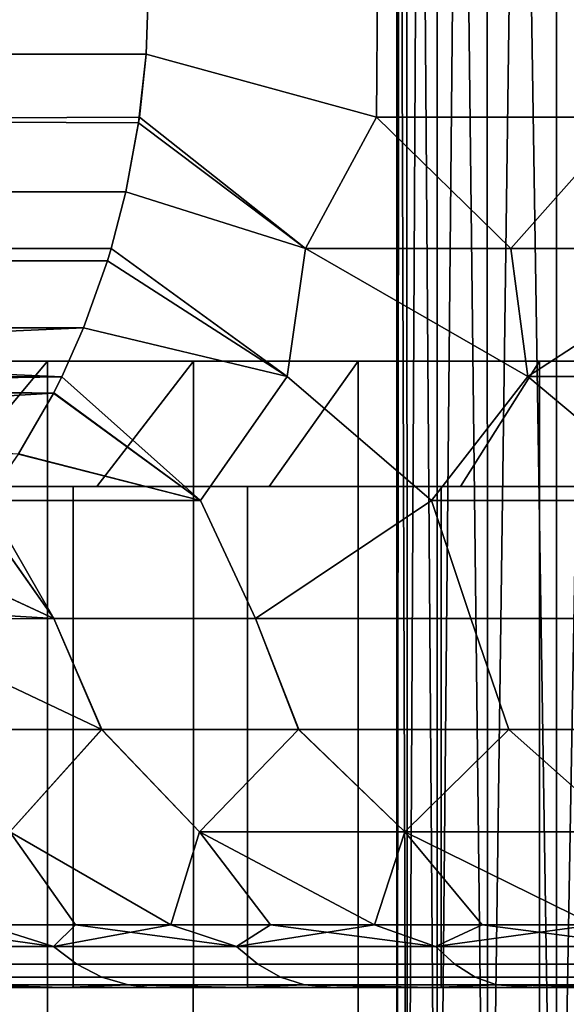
# Model space of a CAD drawing. Header units: metres. Extents: x -109 to 109, y -100 to 76.
# Tile 11 of 256: x -84.91 to -82.72, y 1.93 to 5.86. Entities that reach past the tile are written whole.
import ezdxf

# ---------------------------------------------------------------- set-up
doc = ezdxf.new("R2010")
doc.units = ezdxf.units.M
doc.layers.add('solid_21062310', color=7, linetype='CONTINUOUS')

msp = doc.modelspace()

# ---------------------------------------------------------------- linework, layer by layer
at = {"layer": 'solid_21062310'}
for points in [[(-83.389877, 8.999999, -0.373559), (-83.400002, 9), (-83.400002, -0.5), (-83.358597, -0.5, -0.750837)], [(-83.389877, 8.999999, 0.37356), (-83.400002, -0.5), (-83.400002, 9)], [(-83.358597, -0.5, 0.750837), (-83.400002, -0.5), (-83.389877, 8.999999, 0.37356), (-83.35955, 8.999998, 0.746019)], [(-83.358597, -0.5, -0.750837), (-83.35955, 8.999998, -0.746019), (-83.389877, 8.999999, -0.373559)], [(-83.358597, -0.5, -0.750837), (-83.238586, -0.5, -1.483732), (-83.309105, 8.999997, -1.116286), (-83.35955, 8.999998, -0.746019)], [(-83.358597, -0.5, 0.750837), (-83.35955, 8.999998, 0.746019), (-83.309105, 8.999997, 1.116287)], [(-83.238586, -0.5, 1.483732), (-83.358597, -0.5, 0.750837), (-83.309105, 8.999997, 1.116287), (-83.238686, 8.999996, 1.483276)], [(-83.238586, -0.5, -1.483732), (-83.238686, 8.999996, -1.483275), (-83.309105, 8.999997, -1.116286)], [(-83.238586, -0.5, -1.483732), (-83.038536, -0.5, -2.202736), (-83.148506, 8.999996, -1.845908), (-83.238686, 8.999996, -1.483275)], [(-83.238586, -0.5, 1.483732), (-83.238686, 8.999996, 1.483276), (-83.148506, 8.999996, 1.845909)], [(-83.038536, -0.5, 2.202736), (-83.238586, -0.5, 1.483732), (-83.148506, 8.999996, 1.845909), (-83.038826, 8.999995, 2.203115)], [(-83.038536, -0.5, -2.202736), (-83.038826, 8.999995, -2.203113), (-83.148506, 8.999996, -1.845908)], [(-82.761948, -0.5, -2.897876), (-82.909981, 8.999995, -2.553854), (-83.038826, 8.999995, -2.203113), (-83.038536, -0.5, -2.202736)], [(-83.038536, -0.5, 2.202736), (-83.038826, 8.999995, 2.203115), (-82.909981, 8.999995, 2.553857)], [(-82.761948, -0.5, 2.897876), (-83.038536, -0.5, 2.202736), (-82.909981, 8.999995, 2.553857), (-82.762321, 8.999996, 2.897117)], [(-82.761948, -0.5, -2.897876), (-82.762329, 8.999996, -2.897114), (-82.909981, 8.999995, -2.553854)], [(-82.41227, -0.5, -3.556656), (-82.596298, 8.999996, -3.231897), (-82.762329, 8.999996, -2.897114), (-82.761948, -0.5, -2.897876)], [(-82.761948, -0.5, 2.897876), (-82.762321, 8.999996, 2.897117), (-82.596298, 8.999996, 3.2319)], [(-82.41227, -0.5, 3.556656), (-82.761948, -0.5, 2.897876), (-82.596298, 8.999996, 3.2319), (-82.412369, 8.999996, 3.557232)], [(-89.383408, 5.726114, -1.685285), (-89.392303, 6, -1.669873), (-84.392303, 6, -10.330127), (-84.401192, 5.726094, -10.314729)], [(-84.401207, 5.726107, 10.314714), (-84.392303, 6, 10.330127), (-89.392303, 6, 1.669873), (-89.383415, 5.726089, 1.685272)], [(-84.401207, 5.726107, 10.314714), (-83.48172, 5.474116, 10.933219), (-83.477249, 6, 10.968957), (-84.392303, 6, 10.330127)], [(-84.401192, 5.726094, -10.314729), (-84.392303, 6, -10.330127), (-83.477249, 6, -10.968957), (-83.481728, 5.474116, -10.933214)], [(-82.478622, 5.474116, -11.512418), (-83.481728, 5.474116, -10.933214), (-83.477249, 6, -10.968957), (-82.510773, 6, -11.526952)], [(-83.48172, 5.474116, 10.933219), (-82.478607, 5.474116, 11.512426), (-82.510773, 6, 11.526952), (-83.477249, 6, 10.968957)], [(-84.431473, 5.45202, 10.262285), (-84.401207, 5.726107, 10.314714), (-89.383415, 5.726089, 1.685272), (-89.356354, 5.473985, 1.732144)], [(-89.353134, 5.452032, -1.737712), (-89.383408, 5.726114, -1.685285), (-84.401192, 5.726094, -10.314729), (-84.428261, 5.473985, -10.267856)], [(-83.764702, 4.950438, 10.646131), (-83.48172, 5.474116, 10.933219), (-84.401207, 5.726107, 10.314714), (-84.431473, 5.45202, 10.262285)], [(-83.76474, 4.950438, -10.646109), (-84.428261, 5.473985, -10.267856), (-84.401192, 5.726094, -10.314729), (-83.481728, 5.474116, -10.933214)], [(-84.431473, 5.45202, 10.262285), (-89.356354, 5.473985, 1.732144), (-89.301712, 5.175961, 1.826787), (-84.482841, 5.176188, 10.173311)], [(-89.353134, 5.452032, -1.737712), (-84.428261, 5.473985, -10.267856), (-84.482895, 5.17598, -10.173221), (-89.301773, 5.176205, -1.826683)], [(-83.76474, 4.950438, -10.646109), (-84.482895, 5.17598, -10.173221), (-84.428261, 5.473985, -10.267856)], [(-82.945328, 4.950438, -11.161263), (-83.76474, 4.950438, -10.646109), (-83.481728, 5.474116, -10.933214)], [(-83.764702, 4.950438, 10.646131), (-82.945282, 4.950438, 11.161289), (-83.48172, 5.474116, 10.933219)], [(-82.945328, 4.950438, -11.161263), (-83.481728, 5.474116, -10.933214), (-82.478622, 5.474116, -11.512418)], [(-82.945282, 4.950438, 11.161289), (-82.478607, 5.474116, 11.512426), (-83.48172, 5.474116, 10.933219)], [(-82.089569, 4.950438, -11.613474), (-82.945328, 4.950438, -11.161263), (-82.478622, 5.474116, -11.512418)], [(-82.945282, 4.950438, 11.161289), (-82.089508, 4.950438, 11.613502), (-82.478607, 5.474116, 11.512426)], [(-84.482841, 5.176188, 10.173311), (-83.764702, 4.950438, 10.646131), (-84.431473, 5.45202, 10.262285)], [(-89.243744, 4.950129, -1.927185), (-89.301773, 5.176205, -1.826683), (-84.482895, 5.17598, -10.173221), (-84.540871, 4.950128, -10.072809)], [(-84.540863, 4.950129, 10.072815), (-84.482841, 5.176188, 10.173311), (-89.301712, 5.175961, 1.826787), (-89.243744, 4.950128, 1.927191)], [(-83.83876, 4.438566, -10.4261), (-84.540871, 4.950128, -10.072809), (-84.482895, 5.17598, -10.173221), (-83.76474, 4.950438, -10.646109)], [(-83.838715, 4.438566, 10.426132), (-83.764702, 4.950438, 10.646131), (-84.482841, 5.176188, 10.173311), (-84.540863, 4.950129, 10.072815)], [(-89.228912, 4.900879, -1.952881), (-89.243744, 4.950129, -1.927185), (-84.540871, 4.950128, -10.072809), (-84.555824, 4.900474, -10.046898)], [(-84.555702, 4.90086, 10.047108), (-84.540863, 4.950129, 10.072815), (-89.243744, 4.950128, 1.927191), (-89.228775, 4.900449, 1.953116)], [(-83.83876, 4.438566, -10.4261), (-84.555824, 4.900474, -10.046898), (-84.540871, 4.950128, -10.072809)], [(-83.838715, 4.438566, 10.426132), (-84.540863, 4.950129, 10.072815), (-84.555702, 4.90086, 10.047108)], [(-83.262169, 3.94426, -10.581705), (-83.83876, 4.438566, -10.4261), (-83.76474, 4.950438, -10.646109), (-82.876572, 4.438566, -11.040849)], [(-83.262161, 3.94426, 10.58171), (-82.876518, 4.438566, 11.040877), (-83.764702, 4.950438, 10.646131), (-83.838715, 4.438566, 10.426132)], [(-82.876572, 4.438566, -11.040849), (-83.76474, 4.950438, -10.646109), (-82.945328, 4.950438, -11.161263)], [(-82.876518, 4.438566, 11.040877), (-82.945282, 4.950438, 11.161289), (-83.764702, 4.950438, 10.646131)], [(-82.876572, 4.438566, -11.040849), (-82.945328, 4.950438, -11.161263), (-82.089569, 4.950438, -11.613474)], [(-82.876518, 4.438566, 11.040877), (-81.863182, 4.438566, 11.567076), (-82.089508, 4.950438, 11.613502), (-82.945282, 4.950438, 11.161289)], [(-82.285049, 3.94426, -11.145969), (-82.876572, 4.438566, -11.040849), (-82.089569, 4.950438, -11.613474), (-81.863235, 4.438566, -11.56705)], [(-89.228912, 4.900879, -1.952881), (-84.555824, 4.900474, -10.046898), (-84.651985, 4.633152, -9.88035), (-89.132858, 4.633708, -2.119251)], [(-84.555702, 4.90086, 10.047108), (-89.228775, 4.900449, 1.953116), (-89.132614, 4.633123, 2.119669), (-84.651764, 4.633686, 9.880733)], [(-83.83876, 4.438566, -10.4261), (-84.651985, 4.633152, -9.88035), (-84.555824, 4.900474, -10.046898)], [(-84.651764, 4.633686, 9.880733), (-83.838715, 4.438566, 10.426132), (-84.555702, 4.90086, 10.047108)], [(-89.132858, 4.633708, -2.119251), (-84.651985, 4.633152, -9.88035), (-84.738762, 4.437938, -9.73004)], [(-89.132858, 4.633708, -2.119251), (-84.738762, 4.437938, -9.73004), (-89.04586, 4.437945, -2.269935)], [(-84.651764, 4.633686, 9.880733), (-89.132614, 4.633123, 2.119669), (-89.045845, 4.437938, 2.26996)], [(-84.651764, 4.633686, 9.880733), (-89.045845, 4.437938, 2.26996), (-84.738754, 4.437945, 9.730064)], [(-84.1847, 3.94426, -9.932011), (-84.738762, 4.437938, -9.73004), (-84.651985, 4.633152, -9.88035), (-83.83876, 4.438566, -10.4261)], [(-84.184669, 3.94426, 9.932033), (-83.838715, 4.438566, 10.426132), (-84.651764, 4.633686, 9.880733), (-84.738754, 4.437945, 9.730064)], [(-85.212128, 4, 5.819783), (-85.739479, 4, 4.940364), (-85.29937, 4.500002, 4.703361), (-84.79599, 4.500002, 5.543202)], [(-85.212128, 4, -5.819783), (-84.79599, 4.500002, -5.543202), (-85.29937, 4.500002, -4.703361), (-85.739479, 4, -4.940364)], [(-84.79599, 4.500002, 5.543202), (-85.29937, 4.500002, 4.703361), (-85.299553, -0.5, 4.702264), (-84.795074, -0.5, 5.544283)], [(-85.29937, 4.500002, -4.703361), (-84.79599, 4.500002, -5.543202), (-84.795074, -0.5, -5.544283), (-85.299553, -0.5, -4.702264)], [(-84.598106, 4, 6.647877), (-85.212128, 4, 5.819783), (-84.79599, 4.500002, 5.543202), (-84.212715, 4.500002, 6.329659)], [(-85.212128, 4, -5.819783), (-84.598106, 4, -6.647877), (-84.212715, 4.500002, -6.329659), (-84.79599, 4.500002, -5.543202)], [(-84.212715, 4.500002, 6.329659), (-84.79599, 4.500002, 5.543202), (-84.795074, -0.5, 5.544283), (-84.213356, -0.5, 6.328401)], [(-84.79599, 4.500002, -5.543202), (-84.212715, 4.500002, -6.329659), (-84.213356, -0.5, -6.328401), (-84.795074, -0.5, -5.544283)], [(-84.598106, 4, 6.647877), (-84.212715, 4.500002, 6.329659), (-83.555161, 4.500002, 7.055158), (-83.90963, 4, 7.407413)], [(-84.598106, 4, -6.647877), (-83.90963, 4, -7.407413), (-83.555161, 4.500002, -7.055158), (-84.212715, 4.500002, -6.329659)], [(-83.555161, 4.500002, 7.055158), (-84.212715, 4.500002, 6.329659), (-84.213356, -0.5, 6.328401), (-83.553902, -0.5, 7.056046)], [(-84.212715, 4.500002, -6.329659), (-83.555161, 4.500002, -7.055158), (-83.553902, -0.5, -7.056046), (-84.213356, -0.5, -6.328401)], [(-83.145523, 4, 8.099907), (-83.90963, 4, 7.407413), (-83.555161, 4.500002, 7.055158), (-82.829659, 4.500002, 7.712712)], [(-83.90963, 4, -7.407413), (-83.145523, 4, -8.099907), (-82.829659, 4.500002, -7.712712), (-83.555161, 4.500002, -7.055158)], [(-83.555161, 4.500002, 7.055158), (-83.553902, -0.5, 7.056046), (-82.830612, -0.5, 7.711672), (-82.829659, 4.500002, 7.712712)], [(-83.555161, 4.500002, -7.055158), (-82.829659, 4.500002, -7.712712), (-82.830612, -0.5, -7.711672), (-83.553902, -0.5, -7.056046)], [(-82.322098, 4, 8.710779), (-83.145523, 4, 8.099907), (-82.829659, 4.500002, 7.712712), (-82.043205, 4.500002, 8.295988)], [(-82.322098, 4, -8.710779), (-82.043205, 4.500002, -8.295988), (-82.829659, 4.500002, -7.712712), (-83.145523, 4, -8.099907)], [(-82.043205, 4.500002, 8.295988), (-82.829659, 4.500002, 7.712712), (-82.830612, -0.5, 7.711672), (-82.042038, -0.5, 8.296383)], [(-82.829659, 4.500002, -7.712712), (-82.043205, 4.500002, -8.295988), (-82.042038, -0.5, -8.296383), (-82.830612, -0.5, -7.711672)], [(-89.04586, 4.437945, -2.269935), (-84.738762, 4.437938, -9.73004), (-84.771164, 4.372959, -9.673921)], [(-89.013809, 4.373647, -2.325449), (-89.04586, 4.437945, -2.269935), (-84.771164, 4.372959, -9.673921)], [(-84.738754, 4.437945, 9.730064), (-89.045845, 4.437938, 2.26996), (-89.013428, 4.372931, 2.326105)], [(-84.770813, 4.373624, 9.67453), (-84.738754, 4.437945, 9.730064), (-89.013428, 4.372931, 2.326105)], [(-84.1847, 3.94426, -9.932011), (-84.771164, 4.372959, -9.673921), (-84.738762, 4.437938, -9.73004)], [(-84.184669, 3.94426, 9.932033), (-84.738754, 4.437945, 9.730064), (-84.770813, 4.373624, 9.67453)], [(-83.96447, 3.473081, -9.794284), (-84.1847, 3.94426, -9.932011), (-83.83876, 4.438566, -10.4261), (-83.262169, 3.94426, -10.581705)], [(-83.964523, 3.473081, 9.794242), (-83.262161, 3.94426, 10.58171), (-83.838715, 4.438566, 10.426132), (-84.184669, 3.94426, 9.932033)], [(-82.285049, 3.94426, -11.145969), (-83.262169, 3.94426, -10.581705), (-82.876572, 4.438566, -11.040849)], [(-83.262161, 3.94426, 10.58171), (-82.285065, 3.94426, 11.145961), (-82.876518, 4.438566, 11.040877)], [(-82.285065, 3.94426, 11.145961), (-81.863182, 4.438566, 11.567076), (-82.876518, 4.438566, 11.040877)], [(-88.873329, 4.130379, -2.568765), (-89.013809, 4.373647, -2.325449), (-84.771164, 4.372959, -9.673921)], [(-84.911301, 4.130354, 9.431206), (-84.770813, 4.373624, 9.67453), (-89.013428, 4.372931, 2.326105)], [(-88.873329, 4.130379, -2.568765), (-84.771164, 4.372959, -9.673921), (-84.911743, 4.129647, -9.430428)], [(-84.1847, 3.94426, -9.932011), (-84.911743, 4.129647, -9.430428), (-84.771164, 4.372959, -9.673921)], [(-84.911301, 4.130354, 9.431206), (-84.184669, 3.94426, 9.932033), (-84.770813, 4.373624, 9.67453)], [(-84.1847, 3.94426, -9.932011), (-85.042427, 3.943461, -9.204082), (-84.911743, 4.129647, -9.430428)], [(-84.911301, 4.130354, 9.431206), (-85.042412, 3.943479, 9.204104), (-84.184669, 3.94426, 9.932033)], [(-85.314003, 4, 5.887788), (-84.69278, 4, 6.725604), (-84.69278, 2, 6.725604), (-85.314003, 2, 5.887788)], [(-84.69278, 4, -6.725604), (-85.314003, 4, -5.887788), (-85.314003, 2, -5.887788), (-84.69278, 2, -6.725604)], [(-84.598106, 4, -6.647877), (-85.212128, 4, -5.819783), (-85.314003, 4, -5.887788), (-84.69278, 4, -6.725604)], [(-84.598106, 4, 6.647877), (-84.69278, 4, 6.725604), (-85.314003, 4, 5.887788), (-85.212128, 4, 5.819783)], [(-84.69278, 4, 6.725604), (-83.996262, 4, 7.494017), (-83.996262, 2, 7.494017), (-84.69278, 2, 6.725604)], [(-83.996262, 4, -7.494017), (-84.69278, 4, -6.725604), (-84.69278, 2, -6.725604), (-83.996262, 2, -7.494017)], [(-83.90963, 4, -7.407413), (-84.598106, 4, -6.647877), (-84.69278, 4, -6.725604), (-83.996262, 4, -7.494017)], [(-83.90963, 4, 7.407413), (-83.996262, 4, 7.494017), (-84.69278, 4, 6.725604), (-84.598106, 4, 6.647877)], [(-83.996262, 4, 7.494017), (-83.223274, 4, 8.194568), (-83.223274, 2, 8.194568), (-83.996262, 2, 7.494017)], [(-83.223274, 4, -8.194568), (-83.996262, 4, -7.494017), (-83.996262, 2, -7.494017), (-83.223274, 2, -8.194568)], [(-83.145523, 4, -8.099907), (-83.90963, 4, -7.407413), (-83.996262, 4, -7.494017), (-83.223274, 4, -8.194568)], [(-83.145523, 4, 8.099907), (-83.223274, 4, 8.194568), (-83.996262, 4, 7.494017), (-83.90963, 4, 7.407413)], [(-83.223274, 4, 8.194568), (-82.390221, 4, 8.812578), (-82.390221, 2, 8.812578), (-83.223274, 2, 8.194568)], [(-82.390221, 4, -8.812578), (-83.223274, 4, -8.194568), (-83.223274, 2, -8.194568), (-82.390221, 2, -8.812578)], [(-82.322098, 4, -8.710779), (-83.145523, 4, -8.099907), (-83.223274, 4, -8.194568), (-82.390221, 4, -8.812578)], [(-82.322098, 4, 8.710779), (-82.390221, 4, 8.812578), (-83.223274, 4, 8.194568), (-83.145523, 4, 8.099907)], [(-84.770027, 3.473081, -9.1243), (-85.073952, 3.902981, -9.149482), (-85.042427, 3.943461, -9.204082)], [(-84.770096, 3.473081, 9.124244), (-85.042412, 3.943479, 9.204104), (-85.073441, 3.903623, 9.150367)], [(-83.96447, 3.473081, -9.794284), (-84.770027, 3.473081, -9.1243), (-85.042427, 3.943461, -9.204082), (-84.1847, 3.94426, -9.932011)], [(-83.964523, 3.473081, 9.794242), (-84.184669, 3.94426, 9.932033), (-85.042412, 3.943479, 9.204104), (-84.770096, 3.473081, 9.124244)], [(-83.964523, 3.473081, 9.794242), (-83.104912, 3.473081, 10.393334), (-83.262161, 3.94426, 10.58171)], [(-83.104866, 3.473081, -10.393364), (-83.96447, 3.473081, -9.794284), (-83.262169, 3.94426, -10.581705)], [(-82.197449, 3.473081, -10.917204), (-83.104866, 3.473081, -10.393364), (-83.262169, 3.94426, -10.581705), (-82.285049, 3.94426, -11.145969)], [(-83.104912, 3.473081, 10.393334), (-82.197487, 3.473081, 10.917184), (-82.285065, 3.94426, 11.145961), (-83.262161, 3.94426, 10.58171)], [(-84.770027, 3.473081, -9.1243), (-85.256058, 3.697457, -8.834065), (-85.073952, 3.902981, -9.149482)], [(-85.255524, 3.697998, 8.834984), (-84.770096, 3.473081, 9.124244), (-85.073441, 3.903623, 9.150367)], [(-84.770027, 3.473081, -9.1243), (-85.457718, 3.514014, -8.484776), (-85.256058, 3.697457, -8.834065)], [(-85.255524, 3.697998, 8.834984), (-85.457245, 3.514417, 8.485595), (-84.770096, 3.473081, 9.124244)], [(-85.457245, 3.514417, 8.485595), (-85.512154, 3.470997, 8.390491), (-84.770096, 3.473081, 9.124244)], [(-84.578629, 3.030328, -8.903815), (-85.512108, 3.471014, -8.390566), (-85.457718, 3.514014, -8.484776), (-84.770027, 3.473081, -9.1243)], [(-84.770096, 3.473081, 9.124244), (-85.512154, 3.470997, 8.390491), (-85.307114, 3.030328, 8.183936), (-84.57917, 3.030328, 8.903318)], [(-84.578629, 3.030328, -8.903815), (-85.306549, 3.030328, -8.18455), (-85.512108, 3.471014, -8.390566)], [(-83.964523, 3.473081, 9.794242), (-84.770096, 3.473081, 9.124244), (-84.57917, 3.030328, 8.903318), (-83.792686, 3.030328, 9.558184)], [(-84.578629, 3.030328, -8.903815), (-84.770027, 3.473081, -9.1243), (-83.96447, 3.473081, -9.794284), (-83.792175, 3.030328, -9.558573)], [(-83.104912, 3.473081, 10.393334), (-83.964523, 3.473081, 9.794242), (-83.792686, 3.030328, 9.558184), (-82.953354, 3.030328, 10.143785)], [(-83.792175, 3.030328, -9.558573), (-83.96447, 3.473081, -9.794284), (-83.104866, 3.473081, -10.393364), (-82.952888, 3.030328, -10.144077)], [(-82.197487, 3.473081, 10.917184), (-83.104912, 3.473081, 10.393334), (-82.953354, 3.030328, 10.143785), (-82.067253, 3.030328, 10.655882)], [(-82.952888, 3.030328, -10.144077), (-83.104866, 3.473081, -10.393364), (-82.197449, 3.473081, -10.917204), (-82.066856, 3.030328, -10.656088)], [(-84.946152, 2.620982, 8.07535), (-84.57917, 3.030328, 8.903318), (-85.307114, 3.030328, 8.183936)], [(-84.946152, 2.620982, -8.07535), (-85.306549, 3.030328, -8.18455), (-84.578629, 3.030328, -8.903815)], [(-84.302856, 2.25, -8.183392), (-84.946152, 2.620982, -8.07535), (-84.578629, 3.030328, -8.903815), (-84.188286, 2.620982, -8.799948)], [(-84.302856, 2.25, 8.183393), (-84.188286, 2.620982, 8.799948), (-84.57917, 3.030328, 8.903318), (-84.946152, 2.620982, 8.07535)], [(-84.188286, 2.620982, 8.799948), (-83.792686, 3.030328, 9.558184), (-84.57917, 3.030328, 8.903318)], [(-83.368507, 2.620982, -9.453694), (-84.188286, 2.620982, -8.799948), (-84.578629, 3.030328, -8.903815), (-83.792175, 3.030328, -9.558573)], [(-83.489639, 2.25, 8.888051), (-83.368507, 2.620982, 9.453694), (-83.792686, 3.030328, 9.558184), (-84.188286, 2.620982, 8.799948)], [(-83.368507, 2.620982, 9.453694), (-82.953354, 3.030328, 10.143785), (-83.792686, 3.030328, 9.558184)], [(-82.493439, 2.620982, -10.031325), (-83.368507, 2.620982, -9.453694), (-83.792175, 3.030328, -9.558573), (-82.952888, 3.030328, -10.144077)], [(-82.613121, 2.25, 9.512216), (-82.493439, 2.620982, 10.031325), (-82.953354, 3.030328, 10.143785), (-83.368507, 2.620982, 9.453694)], [(-82.493439, 2.620982, 10.031325), (-82.067253, 3.030328, 10.655882), (-82.953354, 3.030328, 10.143785)], [(-82.493439, 2.620982, -10.031325), (-82.952888, 3.030328, -10.144077), (-82.066856, 3.030328, -10.656088)], [(-85.04541, 2.25, 7.404627), (-84.683403, 2.25, 7.802847), (-84.946152, 2.620982, 8.07535), (-85.636017, 2.620982, 7.285733)], [(-84.683403, 2.25, -7.802847), (-85.04541, 2.25, -7.404626), (-84.946152, 2.620982, -8.07535)], [(-84.683403, 2.25, 7.802847), (-84.302856, 2.25, 8.183393), (-84.946152, 2.620982, 8.07535)], [(-84.302856, 2.25, -8.183392), (-84.683403, 2.25, -7.802847), (-84.946152, 2.620982, -8.07535)], [(-84.302856, 2.25, 8.183393), (-83.90464, 2.25, 8.545401), (-84.188286, 2.620982, 8.799948)], [(-83.90464, 2.25, -8.5454), (-84.302856, 2.25, -8.183392), (-84.188286, 2.620982, -8.799948)], [(-83.90464, 2.25, 8.545401), (-83.489639, 2.25, 8.888051), (-84.188286, 2.620982, 8.799948)], [(-83.489639, 2.25, -8.88805), (-83.90464, 2.25, -8.5454), (-84.188286, 2.620982, -8.799948), (-83.368507, 2.620982, -9.453694)], [(-83.489639, 2.25, 8.888051), (-83.058807, 2.25, 9.210566), (-83.368507, 2.620982, 9.453694)], [(-83.058815, 2.25, -9.210566), (-83.489639, 2.25, -8.88805), (-83.368507, 2.620982, -9.453694)], [(-83.058807, 2.25, 9.210566), (-82.613121, 2.25, 9.512216), (-83.368507, 2.620982, 9.453694)], [(-82.613129, 2.25, -9.512215), (-83.058815, 2.25, -9.210566), (-83.368507, 2.620982, -9.453694), (-82.493439, 2.620982, -10.031325)], [(-84.771446, 2.162782, 7.54042), (-85.388054, 2.25, 6.989634), (-85.431908, 2.162782, 6.745061)], [(-85.431908, 2.162782, -6.745061), (-85.04541, 2.25, -7.404626), (-84.771446, 2.162782, -7.54042)], [(-84.771446, 2.162782, 7.54042), (-85.04541, 2.25, 7.404627), (-85.388054, 2.25, 6.989634)], [(-84.771446, 2.162782, 7.54042), (-84.683403, 2.25, 7.802847), (-85.04541, 2.25, 7.404627)], [(-84.771446, 2.162782, -7.54042), (-85.04541, 2.25, -7.404626), (-84.683403, 2.25, -7.802847)], [(-84.040421, 2.162782, 8.271447), (-84.683403, 2.25, 7.802847), (-84.771446, 2.162782, 7.54042)], [(-84.771446, 2.162782, -7.54042), (-84.683403, 2.25, -7.802847), (-84.302856, 2.25, -8.183392)], [(-84.771446, 2.162782, -7.54042), (-84.302856, 2.25, -8.183392), (-84.040421, 2.162782, -8.271447)], [(-84.040421, 2.162782, 8.271447), (-84.302856, 2.25, 8.183393), (-84.683403, 2.25, 7.802847)], [(-84.040421, 2.162782, 8.271447), (-83.90464, 2.25, 8.545401), (-84.302856, 2.25, 8.183393)], [(-84.040421, 2.162782, -8.271447), (-84.302856, 2.25, -8.183392), (-83.90464, 2.25, -8.5454)], [(-83.245064, 2.162782, 8.931905), (-83.90464, 2.25, 8.545401), (-84.040421, 2.162782, 8.271447)], [(-84.040421, 2.162782, -8.271447), (-83.90464, 2.25, -8.5454), (-83.489639, 2.25, -8.88805)], [(-84.040421, 2.162782, -8.271447), (-83.489639, 2.25, -8.88805), (-83.245064, 2.162782, -8.931905)], [(-83.245064, 2.162782, 8.931905), (-83.489639, 2.25, 8.888051), (-83.90464, 2.25, 8.545401)], [(-83.245064, 2.162782, 8.931905), (-83.058807, 2.25, 9.210566), (-83.489639, 2.25, 8.888051)], [(-83.245064, 2.162782, -8.931905), (-83.489639, 2.25, -8.88805), (-83.058815, 2.25, -9.210566)], [(-82.392159, 2.162782, 9.516158), (-83.058807, 2.25, 9.210566), (-83.245064, 2.162782, 8.931905)], [(-83.245064, 2.162782, -8.931905), (-83.058815, 2.25, -9.210566), (-82.613129, 2.25, -9.512215)], [(-83.245064, 2.162782, -8.931905), (-82.613129, 2.25, -9.512215), (-82.392159, 2.162782, -9.516158)], [(-82.392159, 2.162782, 9.516158), (-82.613121, 2.25, 9.512216), (-83.058807, 2.25, 9.210566)], [(-85.431908, 2.162782, -6.745061), (-84.771446, 2.162782, -7.54042), (-84.678017, 2.09268, -7.455245), (-85.331009, 2.09268, -6.66887)], [(-84.771446, 2.162782, 7.54042), (-85.431908, 2.162782, 6.745061), (-85.331009, 2.09268, 6.66887), (-84.678017, 2.09268, 7.455245)], [(-84.771446, 2.162782, -7.54042), (-84.040421, 2.162782, -8.271447), (-83.955246, 2.09268, -8.178014), (-84.678017, 2.09268, -7.455245)], [(-84.040421, 2.162782, 8.271447), (-84.771446, 2.162782, 7.54042), (-84.678017, 2.09268, 7.455245), (-83.955246, 2.09268, 8.178014)], [(-84.040421, 2.162782, -8.271447), (-83.245064, 2.162782, -8.931905), (-83.168869, 2.09268, -8.831011), (-83.955246, 2.09268, -8.178014)], [(-83.245064, 2.162782, 8.931905), (-84.040421, 2.162782, 8.271447), (-83.955246, 2.09268, 8.178014), (-83.168869, 2.09268, 8.831011)], [(-83.245064, 2.162782, -8.931905), (-82.392159, 2.162782, -9.516158), (-82.3256, 2.09268, -9.408665), (-83.168869, 2.09268, -8.831011)], [(-82.392159, 2.162782, 9.516158), (-83.245064, 2.162782, 8.931905), (-83.168869, 2.09268, 8.831011), (-82.3256, 2.09268, 9.408665)], [(-85.331009, 2.09268, -6.66887), (-84.678017, 2.09268, -7.455245), (-84.578087, 2.041538, -7.364149), (-85.223106, 2.041538, -6.587383)], [(-84.678017, 2.09268, 7.455245), (-85.331009, 2.09268, 6.66887), (-85.223106, 2.041538, 6.587383), (-84.578087, 2.041538, 7.364149)], [(-84.678017, 2.09268, -7.455245), (-83.955246, 2.09268, -8.178014), (-83.864151, 2.041538, -8.078087), (-84.578087, 2.041538, -7.364149)], [(-83.955246, 2.09268, 8.178014), (-84.678017, 2.09268, 7.455245), (-84.578087, 2.041538, 7.364149), (-83.864151, 2.041538, 8.078087)], [(-83.955246, 2.09268, -8.178014), (-83.168869, 2.09268, -8.831011), (-83.087379, 2.041538, -8.723105), (-83.864151, 2.041538, -8.078087)], [(-83.168869, 2.09268, 8.831011), (-83.955246, 2.09268, 8.178014), (-83.864151, 2.041538, 8.078087), (-83.087379, 2.041538, 8.723105)], [(-83.168869, 2.09268, -8.831011), (-82.3256, 2.09268, -9.408665), (-82.254417, 2.041538, -9.293701), (-83.087379, 2.041538, -8.723105)], [(-82.3256, 2.09268, 9.408665), (-83.168869, 2.09268, 8.831011), (-83.087379, 2.041538, 8.723105), (-82.254417, 2.041538, 9.293701)], [(-85.223106, 2.041538, -6.587383), (-84.578087, 2.041538, -7.364149), (-84.473755, 2.010429, -7.269038), (-85.110443, 2.010429, -6.502305)], [(-84.578087, 2.041538, 7.364149), (-85.223106, 2.041538, 6.587383), (-85.110443, 2.010429, 6.502305), (-84.473755, 2.010429, 7.269038)], [(-85.110443, 2.010429, -6.502305), (-84.729492, 2, -6.75275), (-85.051765, 2, -6.339951)], [(-85.110443, 2.010429, -6.502305), (-84.473755, 2.010429, -7.269038), (-84.729492, 2, -6.75275)], [(-85.110443, 2.010429, 6.502305), (-85.051743, 2, 6.339982), (-84.69278, 2, 6.725604), (-84.729469, 2, 6.752779)], [(-84.473755, 2.010429, 7.269038), (-85.110443, 2.010429, 6.502305), (-84.729469, 2, 6.752779), (-84.387535, 2, 7.149439)], [(-84.473755, 2.010429, -7.269038), (-84.387558, 2, -7.149411), (-84.69278, 2, -6.725604), (-84.729492, 2, -6.75275)], [(-84.578087, 2.041538, -7.364149), (-83.864151, 2.041538, -8.078087), (-83.769035, 2.010429, -7.973755), (-84.473755, 2.010429, -7.269038)], [(-83.864151, 2.041538, 8.078087), (-84.578087, 2.041538, 7.364149), (-84.473755, 2.010429, 7.269038), (-83.769035, 2.010429, 7.973755)], [(-84.473755, 2.010429, -7.269038), (-84.028336, 2, -7.527032), (-84.387558, 2, -7.149411)], [(-84.473755, 2.010429, -7.269038), (-83.769035, 2.010429, -7.973755), (-84.028336, 2, -7.527032)], [(-84.473755, 2.010429, 7.269038), (-84.387535, 2, 7.149439), (-83.996262, 2, 7.494017), (-84.028305, 2, 7.527059)], [(-83.769035, 2.010429, 7.973755), (-84.473755, 2.010429, 7.269038), (-84.028305, 2, 7.527059)], [(-83.769035, 2.010429, -7.973755), (-83.65078, 2, -7.88632), (-83.996262, 2, -7.494017), (-84.028336, 2, -7.527032)], [(-83.769035, 2.010429, 7.973755), (-84.028305, 2, 7.527059), (-83.996262, 2, 7.494017), (-83.650749, 2, 7.886345)], [(-83.864151, 2.041538, -8.078087), (-83.087379, 2.041538, -8.723105), (-83.002304, 2.010429, -8.610442), (-83.769035, 2.010429, -7.973755)], [(-83.087379, 2.041538, 8.723105), (-83.864151, 2.041538, 8.078087), (-83.769035, 2.010429, 7.973755), (-83.002304, 2.010429, 8.610442)], [(-83.769035, 2.010429, -7.973755), (-83.002304, 2.010429, -8.610442), (-83.254173, 2, -8.228329), (-83.65078, 2, -7.88632)], [(-83.769035, 2.010429, 7.973755), (-83.650749, 2, 7.886345), (-83.223274, 2, 8.194568), (-83.254143, 2, 8.228353)], [(-83.002304, 2.010429, 8.610442), (-83.769035, 2.010429, 7.973755), (-83.254143, 2, 8.228353)], [(-83.002304, 2.010429, -8.610442), (-82.841423, 2, -8.550678), (-83.223274, 2, -8.194568), (-83.254173, 2, -8.228329)], [(-83.002304, 2.010429, 8.610442), (-83.254143, 2, 8.228353), (-83.223274, 2, 8.194568), (-82.841393, 2, 8.550701)], [(-83.087379, 2.041538, -8.723105), (-82.254417, 2.041538, -9.293701), (-82.180092, 2.010429, -9.173669), (-83.002304, 2.010429, -8.610442)], [(-82.254417, 2.041538, 9.293701), (-83.087379, 2.041538, 8.723105), (-83.002304, 2.010429, 8.610442), (-82.180092, 2.010429, 9.173669)], [(-83.002304, 2.010429, -8.610442), (-82.180092, 2.010429, -9.173669), (-82.415405, 2, -8.85099), (-82.841423, 2, -8.550678)], [(-83.002304, 2.010429, 8.610442), (-82.841393, 2, 8.550701), (-82.390221, 2, 8.812578), (-82.415375, 2, 8.85101)], [(-82.180092, 2.010429, 9.173669), (-83.002304, 2.010429, 8.610442), (-82.415375, 2, 8.85101)], [(-84.69278, 2, -6.725604), (-85.314003, 2, -5.887788), (-85.051765, 2, -6.339951), (-84.729492, 2, -6.75275)], [(-85.314003, 2, 5.887788), (-84.69278, 2, 6.725604), (-85.051743, 2, 6.339982)], [(-84.69278, 2, 6.725604), (-84.387535, 2, 7.149439), (-84.729469, 2, 6.752779)], [(-83.996262, 2, -7.494017), (-84.69278, 2, -6.725604), (-84.387558, 2, -7.149411), (-84.028336, 2, -7.527032)], [(-84.69278, 2, 6.725604), (-83.996262, 2, 7.494017), (-84.387535, 2, 7.149439)], [(-83.223274, 2, -8.194568), (-83.996262, 2, -7.494017), (-83.65078, 2, -7.88632), (-83.254173, 2, -8.228329)], [(-83.996262, 2, 7.494017), (-83.223274, 2, 8.194568), (-83.650749, 2, 7.886345)], [(-82.390221, 2, -8.812578), (-83.223274, 2, -8.194568), (-82.841423, 2, -8.550678), (-82.415405, 2, -8.85099)], [(-83.223274, 2, 8.194568), (-82.390221, 2, 8.812578), (-82.841393, 2, 8.550701)]]:
    msp.add_3dface(points, dxfattribs=at)

doc.saveas('drawing.dxf')
